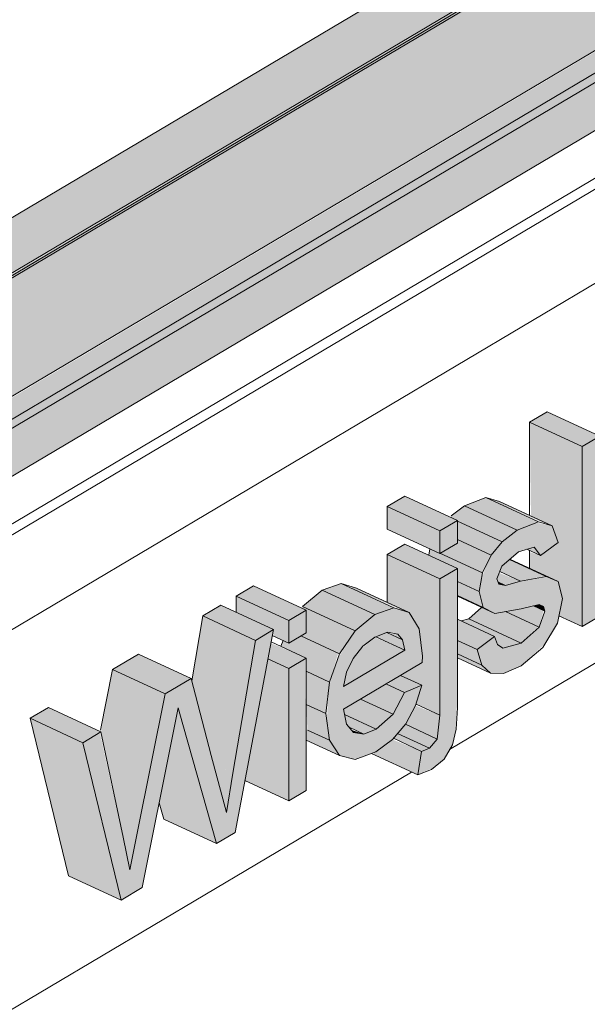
# Model space of a CAD drawing. Header units: centimetres. Extents: x 376 to 4434, y -323 to 48730.
# Tile 25 of 45: x 3664 to 3705, y 47884 to 47954. Entities that reach past the tile are written whole.
import ezdxf

# ---------------------------------------------------------------- set-up
doc = ezdxf.new("R2010")
doc.units = ezdxf.units.CM
for name, color, linetype, lineweight in [('A-GENM', 7, 'Continuous', 5), ('A-ROOF', 7, 'Continuous', 5), ('A-ROOF-OTLN', 7, 'Continuous', 5), ('A-ROOF-PATT', 7, 'Continuous', 50), ('A-WALL-PATT', 7, 'Continuous', 35)]:
    doc.layers.add(name, color=color, linetype=linetype, lineweight=lineweight)

msp = doc.modelspace()

# ---------------------------------------------------------------- hatches: boundary and pattern name
at = {"layer": 'A-GENM', "true_color": 0x383e42}
for points in [[(3704.465, 47924.034), (3705.712, 47924.774), (3701.966, 47926.511), (3700.753, 47925.755), (3704.387, 47924.07)], [(3704.465, 47911.204), (3704.465, 47924.034), (3700.719, 47925.77), (3700.818, 47919.084), (3702.321, 47918.387), (3702.75, 47917.203), (3701.4, 47916.309), (3700.719, 47916.511), (3700.753, 47915.351), (3702.753, 47914.423), (3703.061, 47913.212), (3702.805, 47911.973), (3703.906, 47911.463)], [(3704.465, 47911.204), (3705.712, 47911.944), (3705.712, 47915.728), (3706.509, 47917.193), (3708.934, 47913.854), (3710.391, 47914.719), (3707.453, 47918.93), (3710.235, 47924.048), (3708.51, 47923.025), (3705.712, 47917.879), (3705.692, 47924.762), (3704.465, 47924.034), (3704.465, 47913.854)], [(3694.329, 47918.021), (3695.576, 47918.761), (3691.83, 47920.498), (3690.583, 47919.758), (3694.286, 47918.041)], [(3699.838, 47918.081), (3701.356, 47918.667), (3697.61, 47920.404), (3696.092, 47919.818), (3697.971, 47918.947)], [(3702.321, 47918.387), (3698.575, 47920.124), (3697.61, 47920.404), (3701.903, 47918.509)], [(3694.329, 47916.417), (3694.286, 47918.041), (3690.583, 47919.758), (3690.583, 47918.154), (3693.921, 47916.606)], [(3698.764, 47917.249), (3699.838, 47918.081), (3696.092, 47919.818), (3695.046, 47919.007), (3697.971, 47917.617)], [(3697.971, 47916.304), (3698.764, 47917.249), (3695.576, 47918.727), (3695.576, 47917.414), (3697.727, 47916.417)], [(3698.853, 47907.863), (3700.128, 47908.435), (3701.814, 47909.993), (3702.7, 47911.463), (3703.061, 47913.212), (3702.753, 47914.423), (3701.814, 47914.758), (3698.532, 47914.224), (3698.383, 47914.603), (3698.764, 47915.543), (3699.935, 47916.535), (3701.033, 47916.869), (3701.502, 47916.262), (3702.75, 47917.203), (3702.321, 47918.387), (3701.196, 47918.605), (3699.838, 47918.081), (3698.541, 47916.983), (3697.807, 47915.961), (3697.29, 47914.613), (3697.136, 47913.7), (3697.415, 47912.572), (3698.234, 47912.142), (3701.71, 47912.65), (3701.814, 47912.303), (3701.4, 47911.168), (3700.128, 47910.034), (3698.713, 47909.73), (3698.392, 47910.034), (3698.227, 47910.51), (3696.98, 47909.57), (3697.322, 47908.465), (3697.935, 47907.887), (3698.805, 47907.865)], [(3694.329, 47914.613), (3695.576, 47915.353), (3691.83, 47917.09), (3690.583, 47916.35), (3693.921, 47914.802)], [(3697.36, 47915.028), (3697.971, 47916.304), (3695.576, 47917.414), (3695.462, 47917.09), (3694.364, 47916.417), (3696.659, 47915.353)], [(3701.502, 47916.262), (3701.033, 47916.869), (3700.526, 47916.715), (3701.4, 47916.309)], [(3694.329, 47904.893), (3694.329, 47914.613), (3690.583, 47916.35), (3690.583, 47912.925), (3692.134, 47912.205), (3692.873, 47910.814), (3693.042, 47908.637), (3691.524, 47907.737), (3693.042, 47907.034), (3692.63, 47905.681), (3694.147, 47904.977)], [(3697.136, 47913.7), (3697.36, 47915.028), (3693.611, 47916.75), (3693.614, 47916.263), (3695.576, 47915.353), (3695.576, 47914.423), (3696.481, 47914.003)], [(3700.072, 47914.442), (3701.814, 47914.815), (3699.287, 47915.986), (3698.741, 47915.523), (3698.588, 47915.13), (3699.935, 47914.506)], [(3698.997, 47914.146), (3700.072, 47914.442), (3698.549, 47915.028), (3698.383, 47914.603), (3698.532, 47914.362), (3698.829, 47914.224)], [(3683.568, 47911.638), (3684.816, 47912.378), (3681.07, 47914.115), (3679.822, 47913.375), (3683.441, 47911.697)], [(3689.697, 47912.066), (3691.052, 47912.543), (3687.306, 47914.28), (3685.951, 47913.802), (3688.298, 47912.714)], [(3692.134, 47912.205), (3688.192, 47914.003), (3687.901, 47914.003), (3691.833, 47912.299)], [(3697.415, 47912.572), (3697.136, 47913.7), (3695.576, 47914.423), (3695.576, 47913.424), (3697.326, 47912.613)], [(3698.997, 47914.146), (3698.468, 47914.387), (3698.532, 47914.224), (3698.764, 47914.185)], [(3683.568, 47910.034), (3683.568, 47911.638), (3679.822, 47913.375), (3679.822, 47912.221), (3682.477, 47910.99), (3682.477, 47910.54), (3683.159, 47910.224)], [(3688.298, 47910.909), (3689.697, 47912.066), (3685.951, 47913.802), (3684.552, 47912.645), (3687.846, 47911.118)], [(3698.234, 47912.142), (3695.576, 47913.424), (3695.576, 47913.374), (3698.227, 47912.145)], [(3681.19, 47910.227), (3682.477, 47910.99), (3678.731, 47912.727), (3677.444, 47911.964), (3680.258, 47910.659)], [(3687.187, 47909.267), (3688.298, 47910.909), (3684.552, 47912.645), (3684.477, 47912.535), (3684.816, 47912.378), (3684.702, 47910.707), (3684.43, 47910.545), (3687.09, 47909.312)], [(3701.4, 47911.168), (3701.71, 47912.351), (3700.997, 47912.681), (3699.006, 47912.277), (3701.322, 47911.204)], [(3701.814, 47912.303), (3701.71, 47912.65), (3701.397, 47912.776), (3700.997, 47912.681), (3701.45, 47912.472)], [(3679.597, 47900.774), (3681.19, 47910.227), (3677.444, 47911.964), (3676.664, 47907.335), (3678.218, 47901.414), (3679.124, 47900.994)], [(3700.128, 47910.034), (3701.322, 47911.204), (3698.997, 47912.276), (3698.227, 47912.145), (3697.281, 47912.572), (3696.382, 47911.771), (3698.805, 47910.647)], [(3696.98, 47909.57), (3698.227, 47910.51), (3695.576, 47911.739), (3695.576, 47910.221), (3696.382, 47909.847)], [(3698.805, 47909.663), (3700.128, 47910.034), (3696.382, 47911.771), (3695.838, 47911.618), (3698.227, 47910.51), (3698.424, 47909.941), (3698.713, 47909.73)], [(3671.631, 47891.727), (3673.137, 47892.62), (3675.693, 47905.416), (3678.42, 47895.754), (3679.753, 47896.544), (3682.477, 47910.99), (3681.19, 47910.227), (3679.124, 47897.966), (3676.617, 47907.514), (3674.763, 47906.414), (3672.263, 47893.896), (3670.12, 47903.66), (3668.91, 47902.942), (3671.157, 47893.681)], [(3686.461, 47907.262), (3687.09, 47909.312), (3684.43, 47910.545), (3683.568, 47910.034), (3683.159, 47910.224), (3683.008, 47909.808), (3684.816, 47908.923), (3684.816, 47908.025)], [(3691.833, 47909.524), (3691.665, 47910.271), (3690.546, 47910.79), (3689.817, 47910.459), (3691.665, 47909.602)], [(3691.665, 47910.271), (3691.334, 47910.681), (3690.781, 47910.681), (3691.052, 47910.556)], [(3683.568, 47908.23), (3684.816, 47908.97), (3682.297, 47910.034), (3682.086, 47908.917), (3682.715, 47908.625)], [(3687.467, 47906.934), (3691.833, 47909.524), (3689.692, 47910.459), (3688.62, 47909.524), (3688.143, 47908.923), (3687.672, 47907.96), (3687.533, 47907.262)], [(3697.322, 47908.465), (3696.98, 47909.57), (3695.576, 47910.221), (3695.576, 47909.275), (3696.335, 47908.923)], [(3674.763, 47906.414), (3676.617, 47907.514), (3672.871, 47909.251), (3671.016, 47908.151), (3673.427, 47907.033)], [(3697.935, 47907.887), (3697.322, 47908.465), (3695.576, 47909.275), (3695.576, 47908.981), (3697.322, 47908.172)], [(3683.568, 47898.808), (3683.568, 47908.23), (3682.086, 47908.917), (3680.452, 47900.253), (3682.477, 47899.314)], [(3672.784, 47896.507), (3674.763, 47906.414), (3671.016, 47908.151), (3670.196, 47903.705), (3671.631, 47897.042), (3671.775, 47896.975)], [(3686.219, 47905.013), (3686.461, 47907.262), (3684.816, 47908.025), (3684.816, 47905.664)], [(3691.819, 47906.508), (3693.042, 47907.034), (3691.524, 47907.737), (3690.583, 47907.082), (3691.557, 47906.63)], [(3691.015, 47904.963), (3691.819, 47906.508), (3690.491, 47907.124), (3688.676, 47906.048), (3690.583, 47905.164)], [(3686.459, 47903.118), (3686.219, 47905.013), (3684.816, 47905.664), (3684.897, 47903.842)], [(3689.792, 47903.903), (3691.015, 47904.963), (3688.676, 47906.048), (3687.467, 47905.33), (3687.545, 47904.944), (3688.909, 47904.312)], [(3694.147, 47903.196), (3694.329, 47904.893), (3692.601, 47905.587), (3691.898, 47904.238), (3694.127, 47903.205)], [(3668.91, 47902.942), (3670.134, 47903.734), (3666.45, 47905.442), (3665.164, 47904.679), (3667.264, 47903.705)], [(3676.027, 47904.232), (3675.693, 47905.416), (3675.506, 47904.474), (3675.851, 47904.314)], [(3688.909, 47903.56), (3689.792, 47903.903), (3687.545, 47904.944), (3687.683, 47904.258), (3687.868, 47904.042), (3688.664, 47903.673)], [(3671.631, 47891.727), (3668.91, 47902.942), (3665.164, 47904.679), (3667.885, 47893.463)], [(3678.42, 47895.754), (3676.027, 47904.232), (3675.506, 47904.474), (3674.344, 47898.658), (3674.674, 47897.49), (3676.794, 47896.507)], [(3693.593, 47902.549), (3694.147, 47903.196), (3691.87, 47904.251), (3691.318, 47903.604), (3693.02, 47902.814)], [(3687.177, 47902.018), (3686.459, 47903.118), (3684.816, 47903.842), (3684.816, 47903.113), (3687.09, 47902.059)], [(3688.909, 47903.56), (3688.039, 47903.842), (3688.185, 47903.673)], [(3693.02, 47902.325), (3693.593, 47902.549), (3691.318, 47903.604), (3691.019, 47903.253), (3692.537, 47902.549)], [(3692.757, 47900.644), (3693.02, 47902.325), (3690.948, 47903.169), (3689.557, 47902.127), (3691.898, 47901.042)], [(3679.124, 47897.966), (3679.597, 47900.774), (3678.218, 47901.414), (3678.915, 47898.762)], [(3672.263, 47893.896), (3672.784, 47896.507), (3671.597, 47897.058), (3671.919, 47895.529)]]:
    msp.add_hatch(color=250, dxfattribs=at).paths.add_polyline_path(points)
h = msp.add_hatch(color=250, dxfattribs=at)
h.paths.add_polyline_path([(3692.757, 47900.644), (3693.921, 47901.187), (3694.626, 47901.78), (3695.223, 47902.799), (3695.488, 47903.902), (3695.576, 47906.63), (3695.576, 47915.353), (3694.329, 47914.613), (3694.329, 47904.893), (3694.147, 47903.196), (3693.593, 47902.549), (3693.02, 47902.325)])
h.paths.add_polyline_path([(3688.303, 47901.734), (3689.792, 47902.303), (3691.019, 47903.253), (3691.899, 47904.286), (3692.63, 47905.681), (3693.042, 47907.034), (3691.819, 47906.508), (3690.778, 47904.758), (3689.636, 47903.842), (3688.909, 47903.56), (3688.185, 47903.673), (3687.683, 47904.258), (3687.467, 47905.33), (3693.074, 47908.656), (3693.014, 47909.646), (3692.844, 47911.055), (3692.134, 47912.205), (3691.052, 47912.543), (3689.627, 47912.008), (3688.2, 47910.764), (3687.062, 47908.923), (3686.426, 47906.934), (3686.277, 47904.557), (3686.459, 47903.118), (3687.177, 47902.018), (3688.185, 47901.764)])
h.paths.add_polyline_path([(3687.467, 47906.934), (3687.672, 47907.96), (3688.298, 47909.124), (3688.851, 47909.81), (3689.76, 47910.485), (3690.607, 47910.814), (3691.334, 47910.681), (3691.665, 47910.271), (3691.833, 47909.524), (3687.672, 47907.056)])
h.paths.add_polyline_path([(3694.329, 47916.417), (3695.576, 47917.157), (3695.544, 47918.742), (3694.329, 47917.993), (3694.329, 47916.433)])
h = msp.add_hatch(color=250, dxfattribs=at)
h.paths.add_polyline_path([(3683.568, 47898.808), (3684.816, 47899.548), (3684.737, 47908.923), (3683.568, 47908.23), (3683.568, 47902.018)])
h.paths.add_polyline_path([(3683.568, 47910.034), (3684.816, 47910.774), (3684.816, 47912.378), (3683.568, 47911.638), (3683.568, 47910.707)])
at = {"layer": 'A-ROOF-OTLN', "true_color": 0x383e42}
h = msp.add_hatch(color=250, dxfattribs=at)
h.paths.add_polyline_path([(3629.692, 47915.773), (4357.831, 48347.76), (4357.766, 48347.831), (3629.539, 47915.844)])
h.paths.add_polyline_path([(4359.048, 48348.429), (4363.406, 48351.064), (4363.227, 48351.07), (4358.913, 48348.511)])
h.paths.add_polyline_path([(4365.448, 48352.226), (4380.804, 48361.335), (4380.651, 48361.406), (4365.277, 48352.286), (4365.437, 48352.23)])
h = msp.add_hatch(color=250, dxfattribs=at)
h.paths.add_polyline_path([(3634.297, 47908.497), (3635.185, 47908.621), (3635.959, 47909.134), (3636.414, 47909.825), (3636.647, 47910.674), (3636.746, 47911.225), (3636.871, 47911.277), (3636.968, 47911.423), (3637.098, 47911.633), (3637.098, 47911.727), (3649.44, 47919.157), (3648.911, 47920.025), (3648.674, 47921.676), (3648.782, 47924.165), (3649.368, 47924.924), (3650.068, 47925.421), (3651.017, 47925.831), (3652.478, 47926.143), (3653.373, 47926.232), (3655.384, 47926.054), (3656.529, 47925.738), (3657.106, 47925.501), (3657.887, 47925.006), (3658.544, 47924.448), (4360.422, 48340.914), (4360.343, 48340.948), (4359.261, 48341.708), (4358.404, 48343.041), (4357.951, 48344.672), (4357.807, 48345.86), (4357.832, 48347.708), (3629.692, 47915.773), (3629.539, 47914.48), (3629.571, 47913.822), (3629.853, 47912.696), (3630.35, 47911.583), (3631.035, 47910.551), (3631.88, 47909.66), (3632.962, 47908.923), (3633.43, 47908.687), (3633.942, 47908.575)])
h.paths.add_polyline_path([(3652.965, 47921.139), (3655.63, 47922.829), (3652.14, 47924.21), (3651.528, 47924.271), (3651.014, 47924.445), (3649.998, 47924.165), (3649.368, 47923.469), (3649.144, 47922.782), (3649.759, 47922.167), (3650.707, 47921.651), (3652.045, 47921.268), (3652.933, 47921.14)])
h.paths.add_polyline_path([(4367.563, 48345.042), (4383.655, 48354.696), (4382.468, 48355.751), (4382.037, 48356.236), (4381.405, 48357.236), (4380.804, 48358.884), (4380.68, 48359.396), (4380.68, 48360.676), (4380.68, 48361.262), (4365.448, 48352.226), (4366.215, 48351.872), (4366.998, 48351.28), (4367.364, 48350.806), (4367.563, 48350.262), (4367.563, 48345.15)])
h.paths.add_polyline_path([(4362.867, 48347.595), (4363.91, 48347.72), (4363.528, 48348.514), (4363.275, 48349.096), (4363.204, 48350.105), (4363.406, 48351.014), (4359.048, 48348.429), (4359.812, 48348.073), (4361.039, 48347.745), (4362.15, 48347.621), (4362.829, 48347.596)])
msp.add_hatch(color=250, dxfattribs=at).paths.add_polyline_path([(3637.601, 47910.41), (4388.848, 48356.176), (4388.796, 48356.649), (4388.48, 48357.071), (4388.085, 48357.195), (4387.401, 48356.81), (3637.098, 47911.633), (3637.493, 47911.391), (3637.736, 47910.919), (3637.684, 47910.494), (3637.637, 47910.447)])
h = msp.add_hatch(color=250, dxfattribs=at)
h.paths.add_polyline_path([(3635.883, 47908.76), (3653.353, 47919.123), (3654.322, 47919.99), (3654.547, 47920.462), (3637.736, 47910.613), (3637.684, 47910.686), (3637.33, 47910.543), (3637.33, 47910.631), (3637.736, 47910.919), (3637.459, 47911.423), (3637.33, 47911.453), (3636.858, 47911.173), (3636.593, 47909.81), (3636.21, 47909.134), (3636.025, 47908.923)])
h.paths.add_polyline_path([(3656.355, 47921.535), (3657.41, 47922.065), (3657.143, 47922.003), (3656.426, 47921.577)])
h.paths.add_polyline_path([(3658.655, 47922.268), (4387.131, 48354.479), (4387.526, 48354.93), (4387.706, 48355.375), (3658.603, 47922.868), (3658.655, 47922.384)])
at = {"layer": 'A-ROOF-PATT', "lineweight": 5}
h = msp.add_hatch(dxfattribs=at)
h.set_pattern_fill('FP_22', color=256, style=0, pattern_type=2)
h.set_pattern_definition([(90, (-7583.53, 41453.13), (-111.262, 27.33), [])])
h.paths.add_polyline_path([(3628.932, 47919.625), (4373.352, 48361.335), (4062.648, 48709.25), (3318.16, 48267.617), (3625.62, 47923.333)])
h.paths.add_polyline_path([(3661.689, 47971.185), (3661.643, 47971.297), (3661.531, 47971.264), (3661.046, 47971.313), (3661.582, 47971.701), (3659.007, 47975.073), (3659.045, 47975.359), (3663.669, 47982.112), (3663.828, 47982.349), (3674.285, 47988.552), (3669.145, 47994.308), (3671.036, 47995.314), (3680.143, 47999.998), (3680.699, 47999.836), (3680.861, 47999.932), (3684.231, 47996.053), (3684.094, 47995.972), (3684.231, 47995.327), (3684.329, 47995.294), (3683.47, 47994.001), (3753.766, 48035.7), (3748.625, 48041.457), (3750.516, 48042.462), (3759.623, 48047.146), (3760.18, 48046.984), (3760.342, 48047.08), (3763.711, 48043.201), (3763.574, 48043.12), (3763.711, 48042.475), (3763.827, 48042.467), (3762.951, 48041.149), (3806.753, 48067.133), (3801.612, 48072.889), (3803.503, 48073.894), (3812.61, 48078.578), (3813.167, 48078.416), (3813.329, 48078.512), (3816.698, 48074.633), (3816.561, 48074.552), (3816.698, 48073.907), (3816.813, 48073.899), (3815.938, 48072.581), (3886.233, 48114.281), (3881.093, 48120.037), (3882.984, 48121.042), (3892.091, 48125.726), (3892.647, 48125.564), (3892.809, 48125.66), (3896.179, 48121.781), (3896.042, 48121.7), (3896.179, 48121.055), (3896.294, 48121.047), (3895.418, 48119.729), (3939.22, 48145.713), (3934.08, 48151.469), (3935.971, 48152.474), (3945.078, 48157.159), (3945.634, 48156.996), (3945.796, 48157.092), (3949.166, 48153.213), (3949.029, 48153.132), (3949.166, 48152.487), (3949.281, 48152.479), (3948.405, 48151.161), (4018.7, 48192.861), (4013.56, 48198.617), (4015.451, 48199.622), (4024.558, 48204.307), (4025.115, 48204.144), (4025.277, 48204.24), (4028.646, 48200.361), (4028.509, 48200.28), (4028.664, 48199.645), (4028.845, 48199.753), (4027.886, 48198.309), (4071.687, 48224.293), (4066.547, 48230.049), (4068.438, 48231.054), (4077.545, 48235.739), (4078.102, 48235.576), (4078.264, 48235.673), (4081.633, 48231.794), (4081.496, 48231.712), (4081.633, 48231.067), (4081.748, 48231.06), (4080.873, 48229.742), (4151.168, 48271.441), (4146.027, 48277.197), (4147.918, 48278.202), (4157.026, 48282.887), (4157.582, 48282.724), (4157.744, 48282.821), (4161.113, 48278.942), (4160.976, 48278.86), (4161.113, 48278.215), (4161.229, 48278.208), (4160.353, 48276.89), (4193.654, 48296.524), (4193.654, 48296.644), (4204.187, 48302.892), (4199.046, 48308.648), (4200.938, 48309.654), (4210.045, 48314.338), (4210.601, 48314.176), (4210.763, 48314.272), (4214.133, 48310.393), (4214, 48310.293), (4214.133, 48309.666), (4214.248, 48309.659), (4213.372, 48308.341), (4283.667, 48350.04), (4278.527, 48355.796), (4280.418, 48356.802), (4289.525, 48361.486), (4290.082, 48361.324), (4290.244, 48361.42), (4293.613, 48357.541), (4293.476, 48357.46), (4293.613, 48356.815), (4293.728, 48356.807), (4292.853, 48355.489), (4326.153, 48375.123), (4326.197, 48375.087), (4328.631, 48372.63), (4329.32, 48372.968), (4329.394, 48372.113), (4329.027, 48371.874), (4321.705, 48367.531), (4324.14, 48364.394), (4324.059, 48364.105), (3661.736, 47971.213)])
h.paths.add_polyline_path([(3677.029, 47990.18), (3678.107, 47990.819), (3677.945, 47991.476), (3677.406, 47992.225), (3676.953, 47992.536), (3676.396, 47992.601), (3675.999, 47992.302), (3676.038, 47992.121), (3676.095, 47992.155), (3676.115, 47991.485), (3676.463, 47990.731), (3676.971, 47990.213)])
h.paths.add_polyline_path([(3679.191, 47992.688), (3679.685, 47992.809), (3679.958, 47993.265), (3679.938, 47993.935), (3679.631, 47994.639), (3679.117, 47995.188), (3678.536, 47995.435), (3678.024, 47995.294), (3677.769, 47994.857), (3677.967, 47994.975), (3677.987, 47994.305), (3678.335, 47993.55), (3678.902, 47992.999), (3679.016, 47992.834), (3678.981, 47992.745), (3679.139, 47992.702)])
h.paths.add_polyline_path([(3681.065, 47995.503), (3681.559, 47995.624), (3681.832, 47996.081), (3681.813, 47996.751), (3681.505, 47997.455), (3680.991, 47998.004), (3680.41, 47998.25), (3679.916, 47998.129), (3679.643, 47997.673), (3679.831, 47997.673), (3679.861, 47997.12), (3680.258, 47996.303), (3680.776, 47995.814), (3680.975, 47995.7), (3680.776, 47995.583), (3681.014, 47995.517)])
h.paths.add_polyline_path([(3756.509, 48037.328), (3757.587, 48037.968), (3757.425, 48038.624), (3756.887, 48039.373), (3756.433, 48039.684), (3755.877, 48039.749), (3755.48, 48039.45), (3755.518, 48039.269), (3755.576, 48039.303), (3755.595, 48038.633), (3755.943, 48037.879), (3756.417, 48037.381)])
h.paths.add_polyline_path([(3758.672, 48039.836), (3759.165, 48039.957), (3759.439, 48040.414), (3759.419, 48041.083), (3759.111, 48041.787), (3758.523, 48042.379), (3758.016, 48042.583), (3757.523, 48042.462), (3757.249, 48042.005), (3757.448, 48042.123), (3757.468, 48041.453), (3757.835, 48040.673), (3758.382, 48040.147), (3758.496, 48039.982), (3758.461, 48039.893), (3758.62, 48039.85)])
h.paths.add_polyline_path([(3760.546, 48042.651), (3761.039, 48042.772), (3761.313, 48043.229), (3761.293, 48043.899), (3760.985, 48044.603), (3760.472, 48045.152), (3759.89, 48045.399), (3759.397, 48045.277), (3759.123, 48044.821), (3759.312, 48044.821), (3759.342, 48044.269), (3759.735, 48043.457), (3760.257, 48042.963), (3760.455, 48042.849), (3760.257, 48042.731), (3760.494, 48042.666)])
h.paths.add_polyline_path([(3809.496, 48068.76), (3810.574, 48069.4), (3810.412, 48070.056), (3809.874, 48070.805), (3809.42, 48071.116), (3808.864, 48071.181), (3808.467, 48070.882), (3808.505, 48070.701), (3808.563, 48070.735), (3808.582, 48070.065), (3808.93, 48069.311), (3809.404, 48068.813)])
h.paths.add_polyline_path([(3811.659, 48071.268), (3812.152, 48071.389), (3812.426, 48071.846), (3812.406, 48072.516), (3812.098, 48073.219), (3811.51, 48073.811), (3811.003, 48074.015), (3810.51, 48073.894), (3810.236, 48073.437), (3810.435, 48073.555), (3810.455, 48072.885), (3810.803, 48072.13), (3811.369, 48071.579), (3811.483, 48071.415), (3811.448, 48071.325), (3811.607, 48071.282)])
h.paths.add_polyline_path([(3813.533, 48074.083), (3814.026, 48074.205), (3814.3, 48074.661), (3814.28, 48075.331), (3813.972, 48076.035), (3813.459, 48076.584), (3812.877, 48076.831), (3812.384, 48076.71), (3812.11, 48076.253), (3812.298, 48076.253), (3812.329, 48075.701), (3812.677, 48074.946), (3813.244, 48074.395), (3813.442, 48074.281), (3813.244, 48074.163), (3813.481, 48074.098)])
h.paths.add_polyline_path([(3888.977, 48115.908), (3890.055, 48116.548), (3889.879, 48117.229), (3889.354, 48117.953), (3888.901, 48118.264), (3888.344, 48118.329), (3887.947, 48118.03), (3887.986, 48117.85), (3888.043, 48117.884), (3888.063, 48117.214), (3888.411, 48116.459), (3888.884, 48115.961)])
h.paths.add_polyline_path([(3891.139, 48118.416), (3891.633, 48118.537), (3891.906, 48118.994), (3891.886, 48119.664), (3891.578, 48120.367), (3890.991, 48120.959), (3890.484, 48121.163), (3889.99, 48121.042), (3889.717, 48120.585), (3889.915, 48120.703), (3889.935, 48120.033), (3890.283, 48119.278), (3890.85, 48118.727), (3890.964, 48118.563), (3890.929, 48118.474), (3891.087, 48118.43)])
h.paths.add_polyline_path([(3893.013, 48121.232), (3893.507, 48121.353), (3893.78, 48121.809), (3893.76, 48122.479), (3893.453, 48123.183), (3892.939, 48123.732), (3892.358, 48123.979), (3891.864, 48123.858), (3891.591, 48123.401), (3891.779, 48123.401), (3891.809, 48122.849), (3892.157, 48122.094), (3892.724, 48121.543), (3892.923, 48121.429), (3892.724, 48121.311), (3892.961, 48121.246)])
h.paths.add_polyline_path([(3941.964, 48147.34), (3943.042, 48147.98), (3942.88, 48148.636), (3942.341, 48149.385), (3941.888, 48149.696), (3941.331, 48149.761), (3940.934, 48149.462), (3940.973, 48149.282), (3941.03, 48149.316), (3941.05, 48148.646), (3941.398, 48147.891), (3941.871, 48147.393)])
h.paths.add_polyline_path([(3944.126, 48149.848), (3944.62, 48149.969), (3944.893, 48150.426), (3944.873, 48151.096), (3944.565, 48151.799), (3943.978, 48152.391), (3943.471, 48152.595), (3942.977, 48152.474), (3942.704, 48152.017), (3942.902, 48152.135), (3942.922, 48151.465), (3943.27, 48150.711), (3943.837, 48150.159), (3943.95, 48149.995), (3943.916, 48149.906), (3944.074, 48149.862)])
h.paths.add_polyline_path([(3946, 48152.664), (3946.501, 48152.793), (3946.767, 48153.241), (3946.747, 48153.911), (3946.44, 48154.615), (3945.926, 48155.164), (3945.345, 48155.411), (3944.851, 48155.29), (3944.578, 48154.833), (3944.766, 48154.833), (3944.796, 48154.281), (3945.189, 48153.469), (3945.711, 48152.975), (3945.795, 48152.793), (3945.711, 48152.743), (3945.948, 48152.678)])
h.paths.add_polyline_path([(4021.444, 48194.488), (4022.522, 48195.128), (4022.36, 48195.784), (4021.822, 48196.533), (4021.368, 48196.844), (4020.812, 48196.91), (4020.415, 48196.61), (4020.453, 48196.43), (4020.51, 48196.464), (4020.53, 48195.794), (4020.878, 48195.039), (4021.352, 48194.541)])
h.paths.add_polyline_path([(4023.607, 48196.996), (4024.1, 48197.117), (4024.374, 48197.574), (4024.354, 48198.244), (4024.046, 48198.948), (4023.458, 48199.539), (4022.951, 48199.743), (4022.458, 48199.622), (4022.184, 48199.165), (4022.383, 48199.283), (4022.403, 48198.613), (4022.751, 48197.859), (4023.317, 48197.307), (4023.431, 48197.143), (4023.396, 48197.054), (4023.555, 48197.01)])
h.paths.add_polyline_path([(4025.481, 48199.812), (4025.974, 48199.933), (4026.248, 48200.39), (4026.228, 48201.06), (4025.92, 48201.763), (4025.407, 48202.312), (4024.825, 48202.559), (4024.332, 48202.438), (4024.058, 48201.981), (4024.246, 48201.981), (4024.277, 48201.429), (4024.669, 48200.617), (4025.191, 48200.123), (4025.39, 48200.009), (4025.191, 48199.891), (4025.429, 48199.826)])
h.paths.add_polyline_path([(4074.431, 48225.92), (4075.509, 48226.56), (4075.347, 48227.216), (4074.809, 48227.965), (4074.355, 48228.276), (4073.799, 48228.342), (4073.402, 48228.042), (4073.44, 48227.862), (4073.497, 48227.896), (4073.517, 48227.226), (4073.865, 48226.471), (4074.339, 48225.973)])
h.paths.add_polyline_path([(4076.594, 48228.428), (4077.087, 48228.549), (4077.361, 48229.006), (4077.341, 48229.676), (4077.033, 48230.38), (4076.445, 48230.971), (4075.938, 48231.175), (4075.444, 48231.054), (4075.171, 48230.598), (4075.37, 48230.715), (4075.39, 48230.045), (4075.738, 48229.291), (4076.304, 48228.739), (4076.418, 48228.575), (4076.383, 48228.486), (4076.542, 48228.442)])
h.paths.add_polyline_path([(4078.468, 48231.244), (4078.961, 48231.365), (4079.235, 48231.822), (4079.215, 48232.492), (4078.907, 48233.195), (4078.394, 48233.744), (4077.812, 48233.991), (4077.319, 48233.87), (4077.045, 48233.413), (4077.233, 48233.413), (4077.264, 48232.861), (4077.612, 48232.106), (4078.178, 48231.555), (4078.377, 48231.441), (4078.178, 48231.323), (4078.416, 48231.258)])
h.paths.add_polyline_path([(4153.911, 48273.069), (4154.99, 48273.708), (4154.827, 48274.364), (4154.289, 48275.113), (4153.836, 48275.425), (4153.279, 48275.49), (4152.882, 48275.191), (4152.921, 48275.01), (4152.978, 48275.044), (4152.998, 48274.374), (4153.346, 48273.619), (4153.819, 48273.122)])
h.paths.add_polyline_path([(4156.074, 48275.576), (4156.568, 48275.697), (4156.841, 48276.154), (4156.821, 48276.824), (4156.513, 48277.528), (4155.926, 48278.119), (4155.419, 48278.324), (4154.925, 48278.202), (4154.651, 48277.746), (4154.85, 48277.864), (4154.87, 48277.194), (4155.218, 48276.439), (4155.785, 48275.888), (4155.898, 48275.723), (4155.864, 48275.634), (4156.022, 48275.591)])
h.paths.add_polyline_path([(4157.948, 48278.392), (4158.462, 48278.535), (4158.715, 48278.97), (4158.695, 48279.64), (4158.387, 48280.343), (4157.874, 48280.892), (4157.293, 48281.139), (4156.799, 48281.018), (4156.526, 48280.561), (4156.714, 48280.561), (4156.744, 48280.009), (4157.114, 48279.226), (4157.659, 48278.703), (4157.858, 48278.589), (4157.659, 48278.471), (4157.896, 48278.406)])
h.paths.add_polyline_path([(4206.931, 48304.52), (4208.002, 48305.212), (4207.847, 48305.815), (4207.308, 48306.564), (4206.855, 48306.876), (4206.282, 48306.933), (4205.901, 48306.642), (4205.94, 48306.461), (4205.997, 48306.495), (4206.017, 48305.825), (4206.365, 48305.07), (4206.838, 48304.573)])
h.paths.add_polyline_path([(4209.093, 48307.027), (4209.587, 48307.149), (4209.86, 48307.605), (4209.84, 48308.275), (4209.532, 48308.979), (4208.945, 48309.57), (4208.438, 48309.775), (4207.944, 48309.654), (4207.671, 48309.197), (4207.869, 48309.315), (4207.889, 48308.645), (4208.237, 48307.89), (4208.804, 48307.339), (4208.917, 48307.174), (4208.883, 48307.085), (4209.041, 48307.042)])
h.paths.add_polyline_path([(4210.967, 48309.843), (4211.461, 48309.964), (4211.734, 48310.421), (4211.714, 48311.091), (4211.407, 48311.795), (4210.893, 48312.343), (4210.312, 48312.59), (4209.818, 48312.469), (4209.545, 48312.012), (4209.733, 48312.012), (4209.763, 48311.46), (4210.156, 48310.649), (4210.678, 48310.154), (4210.877, 48310.04), (4210.678, 48309.922), (4210.915, 48309.857)])
h.paths.add_polyline_path([(4286.411, 48351.668), (4287.489, 48352.307), (4287.327, 48352.964), (4286.789, 48353.713), (4286.335, 48354.024), (4285.779, 48354.089), (4285.382, 48353.79), (4285.42, 48353.609), (4285.477, 48353.643), (4285.497, 48352.973), (4285.845, 48352.219), (4286.319, 48351.721)])
h.paths.add_polyline_path([(4288.574, 48354.176), (4289.067, 48354.297), (4289.341, 48354.753), (4289.321, 48355.423), (4289.013, 48356.127), (4288.499, 48356.676), (4287.918, 48356.923), (4287.425, 48356.802), (4287.151, 48356.345), (4287.35, 48356.463), (4287.37, 48355.793), (4287.718, 48355.038), (4288.284, 48354.487), (4288.398, 48354.322), (4288.363, 48354.233), (4288.522, 48354.19)])
h.paths.add_polyline_path([(4290.448, 48356.991), (4290.941, 48357.112), (4291.215, 48357.569), (4291.195, 48358.239), (4290.887, 48358.943), (4290.374, 48359.491), (4289.792, 48359.738), (4289.299, 48359.617), (4289.025, 48359.161), (4289.213, 48359.161), (4289.244, 48358.608), (4289.636, 48357.797), (4290.158, 48357.302), (4290.357, 48357.188), (4290.158, 48357.071), (4290.396, 48357.005)])
at = {"layer": 'A-ROOF-PATT', "true_color": 0xc7ae96}
h = msp.add_hatch(color=253, dxfattribs=at)
h.paths.add_polyline_path([(3629.366, 47915.924), (4357.743, 48347.999), (4357.582, 48348.659), (4357.673, 48350.629), (4358.276, 48351.416), (4358.976, 48351.912), (4359.925, 48352.322), (4361.241, 48352.62), (4362.281, 48352.724), (4364.292, 48352.546), (4365.253, 48352.454), (4380.478, 48361.486), (4373.421, 48361.258), (3628.932, 47919.625), (3628.995, 47919.084)])
h.paths.add_polyline_path([(4358.76, 48348.603), (4362.938, 48351.081), (4362.278, 48351.105), (4360.343, 48350.799), (4359.922, 48350.691), (4358.976, 48350.26), (4358.276, 48349.715), (4358.052, 48349.274), (4358.667, 48348.659)])
h = msp.add_hatch(color=253, dxfattribs=at)
h.paths.add_polyline_path([(3629.366, 47901.449), (3648.674, 47912.902), (3648.674, 47916.347), (3635.093, 47908.393), (3634.297, 47908.331), (3633.104, 47908.687), (3632.201, 47909.235), (3631.525, 47909.81), (3630.599, 47910.959), (3630.005, 47912.028), (3629.569, 47913.276), (3629.431, 47913.834), (3629.373, 47914.893), (3629.539, 47915.844), (4357.743, 48347.817), (4357.743, 48347.999), (3629.366, 47915.844), (3629.366, 47908.497)])
h.paths.add_polyline_path([(3658.655, 47918.823), (4357.743, 48333.525), (4357.743, 48336.97), (3658.655, 47922.268), (3658.655, 47919.084)])
h.paths.add_polyline_path([(4367.563, 48339.35), (4380.478, 48347.011), (4380.478, 48350.457), (4367.563, 48342.795), (4367.563, 48340.776)])
h.paths.add_polyline_path([(4358.913, 48348.511), (4362.938, 48350.938), (4362.938, 48351.081), (4358.76, 48348.603)])
h.paths.add_polyline_path([(4365.277, 48352.286), (4380.478, 48361.406), (4380.478, 48361.486), (4365.084, 48352.354)])
at = {"layer": 'A-ROOF-PATT', "lineweight": 5}
h = msp.add_hatch(dxfattribs=at)
h.set_pattern_fill('FP_24', color=256, style=0, pattern_type=2)
h.set_pattern_definition([(30.677, (-7475.657, 52070.035), (-0.0007, 27.033836), [])])
h.paths.add_polyline_path([(3628.932, 47897.012), (3648.674, 47908.723), (3648.674, 47912.902), (3629.366, 47901.449), (3628.932, 47901.65), (3628.932, 47901.449)])
h.paths.add_polyline_path([(3658.655, 47914.644), (4357.582, 48329.25), (4357.582, 48333.429), (3658.655, 47918.823)])
h.paths.add_polyline_path([(4367.563, 48335.171), (4373.421, 48338.645), (4373.421, 48342.825), (4367.563, 48339.35), (4367.563, 48335.696)])
at = {"layer": 'A-WALL-PATT', "lineweight": 5}
h = msp.add_hatch(dxfattribs=at)
h.set_pattern_fill('FP_19', color=256, style=0, pattern_type=2)
h.set_pattern_definition([(30.677, (-7494.12, 52078.595), (-0.0007, 27.033836), [])])
h.paths.add_polyline_path([(3610.489, 47677.589), (3626.723, 47687.219), (3626.814, 47876.822), (3627.417, 47877.8), (3628.492, 47878.626), (3648.674, 47892.234), (3648.674, 47908.723), (3628.932, 47897.012), (3610.489, 47917.66), (3610.489, 47685.375)])
h.paths.add_polyline_path([(3636.704, 47693.14), (3839.559, 47813.474), (3839.559, 48021.956), (3658.655, 47914.644), (3658.564, 47887.494), (3657.961, 47886.517), (3656.647, 47885.53), (3636.704, 47872.016), (3636.704, 47705.698)])
h.paths.add_polyline_path([(3671.631, 47891.727), (3667.885, 47893.463), (3665.164, 47904.679), (3666.45, 47905.442), (3670.156, 47903.842), (3671.016, 47908.151), (3672.871, 47909.251), (3676.617, 47907.514), (3676.694, 47907.514), (3677.444, 47911.964), (3678.731, 47912.727), (3679.822, 47912.221), (3679.822, 47913.375), (3681.07, 47914.115), (3684.477, 47912.535), (3684.816, 47912.864), (3685.951, 47913.802), (3687.306, 47914.28), (3688.69, 47913.802), (3690.583, 47912.925), (3690.696, 47916.417), (3691.83, 47917.09), (3693.555, 47916.417), (3693.579, 47916.765), (3690.583, 47918.154), (3690.583, 47919.758), (3691.83, 47920.498), (3695.145, 47919.084), (3696.092, 47919.818), (3697.61, 47920.404), (3699.235, 47919.818), (3700.719, 47919.13), (3700.753, 47925.791), (3701.966, 47926.511), (3705.191, 47925.015), (3706.489, 47925.785), (3707.736, 47925.207), (3707.85, 47926.593), (3708.984, 47927.265), (3710.922, 47926.367), (3711.072, 47926.783), (3707.736, 47928.329), (3707.736, 47929.933), (3708.984, 47930.673), (3712.391, 47929.094), (3712.73, 47929.422), (3713.864, 47930.361), (3715.219, 47930.838), (3716.604, 47930.361), (3720.048, 47928.764), (3720.787, 47927.372), (3720.956, 47925.196), (3719.438, 47924.296), (3720.956, 47923.592), (3720.376, 47921.889), (3719.733, 47920.75), (3718.862, 47919.728), (3717.681, 47918.843), (3716.099, 47918.322), (3714.961, 47918.637), (3712.73, 47919.671), (3712.73, 47916.106), (3711.482, 47915.366), (3709.131, 47916.457), (3710.391, 47914.719), (3708.934, 47913.854), (3705.712, 47915.348), (3705.712, 47911.944), (3704.465, 47911.204), (3702.805, 47911.973), (3702.522, 47911.168), (3701.4, 47909.513), (3700.111, 47908.42), (3698.805, 47907.865), (3697.935, 47907.887), (3695.576, 47908.923), (3695.488, 47903.902), (3695.223, 47902.799), (3694.626, 47901.78), (3693.593, 47900.973), (3692.757, 47900.644), (3689.464, 47902.17), (3688.185, 47901.764), (3687.09, 47902.059), (3684.816, 47903.113), (3684.816, 47899.548), (3683.568, 47898.808), (3680.452, 47900.253), (3679.753, 47896.544), (3678.42, 47895.754), (3674.674, 47897.49), (3674.344, 47898.658), (3673.137, 47892.62), (3671.775, 47891.812)])
h.paths.add_polyline_path([(3717.688, 47903.469), (3713.942, 47905.206), (3711.713, 47913.306), (3713.009, 47914.075), (3715.493, 47912.923), (3715.967, 47915.829), (3717.454, 47916.711), (3719.813, 47915.617), (3720.392, 47918.454), (3721.693, 47919.226), (3725.439, 47917.489), (3723.193, 47906.735), (3721.684, 47905.84), (3719.591, 47906.81), (3719.214, 47904.374), (3718.02, 47903.666)])
h.paths.add_polyline_path([(3683.008, 47909.808), (3683.159, 47910.224), (3682.399, 47910.576), (3682.315, 47910.13), (3682.715, 47909.944)])
h.paths.add_polyline_path([(3730.352, 47910.981), (3726.606, 47912.718), (3726.606, 47925.548), (3727.337, 47925.982), (3723.248, 47927.978), (3722.54, 47929.245), (3722.214, 47930.43), (3722.083, 47932.126), (3722.231, 47934.084), (3722.674, 47935.963), (3723.389, 47937.696), (3724.354, 47939.219), (3725.498, 47940.477), (3727.136, 47941.571), (3728.12, 47941.975), (3729.25, 47941.897), (3732.875, 47940.329), (3733.986, 47941.97), (3735.385, 47943.127), (3736.74, 47943.604), (3738.124, 47943.127), (3740.017, 47942.249), (3740.017, 47945.674), (3741.264, 47946.414), (3741.849, 47946.143), (3742.218, 47946.801), (3743.763, 47948.034), (3744.699, 47948.346), (3747.267, 47947.204), (3747.814, 47946.95), (3747.814, 47947.707), (3746.878, 47948.141), (3746.878, 47949.744), (3747.814, 47950.299), (3747.814, 47952.589), (3749.061, 47954.272), (3752.12, 47952.854), (3752.648, 47953.167), (3753.162, 47952.929), (3753.423, 47953.517), (3754.203, 47954.29), (3755.455, 47954.538), (3756.235, 47954.29), (3756.235, 47955.295), (3757.482, 47956.035), (3760.913, 47954.444), (3760.913, 47958.07), (3762.236, 47958.775), (3763.876, 47958.091), (3763.876, 47959.828), (3765.124, 47960.568), (3765.735, 47960.284), (3765.981, 47960.796), (3767.202, 47962.001), (3767.896, 47962.29), (3768.452, 47962.252), (3769.399, 47961.813), (3770.113, 47963.262), (3771.342, 47964.457), (3772.297, 47964.815), (3773.388, 47964.457), (3776.719, 47962.912), (3777.148, 47962.182), (3777.291, 47960.072), (3777.291, 47954.404), (3776.043, 47953.664), (3773.08, 47955.038), (3773.08, 47951.906), (3771.833, 47951.166), (3768.87, 47952.54), (3768.87, 47949.409), (3767.622, 47948.669), (3765.907, 47949.464), (3765.907, 47947.651), (3764.659, 47946.911), (3763.999, 47947.217), (3763.682, 47946.586), (3762.236, 47945.32), (3761.234, 47944.999), (3758.981, 47945.99), (3756.679, 47947.057), (3756.577, 47947.321), (3756.55, 47946.281), (3756.55, 47942.101), (3755.303, 47941.361), (3754.057, 47941.938), (3754.211, 47941.426), (3757.158, 47940.059), (3757.657, 47940.618), (3758.54, 47941.284), (3759.594, 47941.714), (3760.437, 47941.626), (3762.684, 47940.584), (3761.849, 47943.046), (3763.165, 47943.827), (3766.16, 47942.438), (3766.995, 47946.099), (3768.301, 47946.874), (3772.047, 47945.137), (3768.833, 47931.491), (3768.109, 47929.931), (3767.137, 47928.994), (3766.375, 47928.742), (3763.01, 47930.302), (3762.236, 47929.711), (3760.976, 47929.262), (3759.268, 47929.903), (3757.486, 47930.729), (3757.486, 47927.077), (3756.238, 47926.337), (3754.523, 47927.133), (3754.523, 47925.32), (3753.275, 47924.58), (3749.844, 47926.17), (3749.844, 47922.544), (3748.573, 47921.815), (3746.71, 47922.679), (3746.045, 47921.146), (3745.389, 47920.156), (3744.777, 47919.47), (3744.053, 47918.918), (3742.994, 47918.692), (3742.203, 47919.059), (3742.203, 47914.403), (3740.956, 47913.663), (3737.21, 47915.421), (3737.21, 47915.712), (3736.589, 47916), (3736.589, 47914.681), (3731.599, 47911.721)])
h.paths.add_polyline_path([(3695.838, 47911.618), (3696.382, 47911.771), (3697.29, 47912.58), (3695.576, 47913.309), (3695.576, 47911.739)])
h.paths.add_polyline_path([(3700.719, 47915.366), (3700.719, 47916.625), (3700.526, 47916.715), (3699.838, 47916.453), (3699.321, 47916.014), (3700.072, 47915.666)])
h.paths.add_polyline_path([(3731.599, 47917.284), (3732.843, 47918.022), (3734.091, 47917.444), (3734.205, 47926.648), (3735.338, 47927.32), (3737.21, 47926.58), (3737.21, 47926.939), (3734.091, 47928.385), (3734.091, 47929.988), (3735.338, 47930.728), (3739.11, 47928.992), (3739.32, 47929.439), (3740.484, 47930.574), (3741.328, 47930.919), (3742.066, 47930.891), (3744.851, 47929.6), (3744.851, 47932.963), (3746.098, 47933.703), (3746.683, 47933.432), (3747.052, 47934.091), (3748.597, 47935.323), (3749.533, 47935.636), (3752.101, 47934.493), (3752.492, 47934.312), (3752.606, 47937.564), (3753.74, 47938.236), (3755.69, 47937.332), (3755.845, 47937.746), (3752.492, 47939.407), (3752.492, 47939.693), (3752.232, 47939.605), (3749.689, 47940.785), (3749.689, 47938.03), (3748.441, 47937.29), (3745.01, 47938.881), (3745.01, 47935.255), (3743.763, 47934.515), (3742.143, 47935.266), (3741.821, 47934.515), (3741.253, 47933.516), (3740.382, 47932.493), (3739.084, 47931.565), (3737.619, 47931.088), (3736.611, 47931.343), (3734.35, 47932.391), (3733.86, 47930.728), (3733.083, 47929.093), (3731.599, 47927.32), (3730.154, 47926.288), (3729.051, 47925.733), (3731.599, 47924.551), (3731.599, 47918.022)])
h.paths.add_polyline_path([(3707.736, 47918.38), (3707.736, 47919.451), (3707.403, 47918.839), (3707.584, 47918.589)])
h.paths.add_polyline_path([(3727.143, 47930.122), (3727.642, 47930.513), (3728.51, 47931.625), (3729.244, 47933.318), (3729.568, 47934.615), (3730.816, 47934.941), (3732.127, 47934.338), (3731.908, 47936.074), (3732.068, 47937.567), (3730.756, 47938.175), (3730.356, 47937.974), (3729.165, 47936.987), (3728.363, 47935.959), (3727.642, 47934.442), (3727.395, 47933.705), (3727.077, 47931.132), (3727.136, 47930.242)])
h.paths.add_polyline_path([(3764.483, 47935.281), (3763.789, 47937.327), (3762.286, 47937.941), (3761.404, 47937.142), (3760.896, 47936.37), (3761.537, 47936.647), (3764.061, 47935.477)])
h.paths.add_polyline_path([(3783.216, 47957.919), (3779.47, 47959.729), (3779.47, 47972.486), (3780.718, 47973.226), (3783.467, 47971.952), (3785.835, 47976.262), (3787.579, 47977.297), (3791.326, 47975.56), (3790.844, 47974.682), (3793.193, 47973.593), (3793.193, 47977.219), (3794.441, 47977.959), (3796.156, 47977.219), (3796.156, 47982.384), (3797.404, 47983.124), (3799.431, 47982.185), (3799.431, 47983.209), (3800.679, 47984.892), (3803.738, 47983.474), (3804.425, 47983.878), (3807.852, 47982.289), (3807.852, 47985.914), (3809.1, 47986.654), (3810.815, 47985.935), (3810.815, 47987.672), (3811.907, 47988.319), (3812.42, 47988.081), (3812.682, 47988.67), (3813.461, 47989.442), (3814.814, 47989.69), (3814.714, 47989.985), (3816.029, 47990.765), (3819.025, 47989.377), (3819.86, 47993.037), (3821.166, 47993.812), (3824.912, 47992.075), (3821.698, 47978.429), (3820.974, 47976.869), (3820.002, 47975.932), (3819.239, 47975.68), (3815.809, 47977.253), (3814.561, 47976.513), (3812.846, 47977.308), (3812.846, 47975.496), (3811.598, 47974.755), (3810.938, 47975.061), (3810.621, 47974.43), (3809.347, 47973.219), (3808.174, 47972.843), (3805.672, 47973.95), (3804.425, 47974.528), (3804.491, 47973.126), (3805.672, 47972.578), (3805.828, 47971.286), (3804.704, 47970.514), (3803.85, 47970.225), (3801.15, 47971.476), (3801.15, 47968.558), (3799.902, 47967.817), (3798.187, 47968.613), (3798.187, 47966.8), (3796.939, 47966.06), (3796.279, 47966.366), (3795.962, 47965.735), (3794.688, 47964.524), (3793.515, 47964.147), (3791.11, 47965.209), (3788.96, 47966.206), (3788.588, 47967.167), (3788.515, 47970.442), (3787.03, 47967.737), (3791.481, 47962.822), (3789.956, 47961.917), (3786.145, 47963.726), (3785.324, 47964.634), (3784.464, 47963.07), (3784.464, 47958.659)])
h.paths.add_polyline_path([(3815.809, 47979.043), (3815.971, 47979.103), (3816.563, 47979.631), (3816.949, 47980.433), (3817.365, 47982.17), (3816.368, 47985.107), (3816.011, 47984.199), (3815.809, 47982.205), (3815.809, 47979.103)])

# ---------------------------------------------------------------- linework, layer by layer
at = {"layer": 'A-GENM'}
for p, q in [((3700.719, 47925.77), (3701.966, 47926.511)), ((3701.966, 47926.511), (3705.712, 47924.774)), ((3700.719, 47919.13), (3700.719, 47925.77)), ((3700.719, 47925.77), (3704.465, 47924.034)), ((3705.712, 47924.774), (3704.465, 47924.034)), ((3704.465, 47924.034), (3704.465, 47911.204)), ((3690.583, 47919.758), (3691.83, 47920.498)), ((3691.83, 47920.498), (3695.576, 47918.761)), ((3696.092, 47919.818), (3697.61, 47920.404)), ((3697.61, 47920.404), (3698.575, 47920.124)), ((3697.61, 47920.404), (3701.356, 47918.667)), ((3690.583, 47918.154), (3690.583, 47919.758)), ((3690.583, 47919.758), (3694.329, 47918.021)), ((3695.145, 47919.084), (3696.092, 47919.818)), ((3696.092, 47919.818), (3699.838, 47918.081)), ((3698.575, 47920.124), (3702.321, 47918.387)), ((3695.576, 47918.761), (3694.329, 47918.021)), ((3695.544, 47918.742), (3698.764, 47917.249)), ((3695.576, 47917.157), (3695.576, 47918.761)), ((3701.356, 47918.667), (3699.838, 47918.081)), ((3702.321, 47918.387), (3701.356, 47918.667)), ((3702.75, 47917.203), (3702.321, 47918.387)), ((3690.583, 47918.154), (3694.329, 47916.417)), ((3694.329, 47918.021), (3694.329, 47916.417)), ((3699.838, 47918.081), (3698.764, 47917.249)), ((3690.583, 47916.35), (3691.83, 47917.09)), ((3691.83, 47917.09), (3695.576, 47915.353)), ((3694.329, 47916.417), (3695.576, 47917.157)), ((3695.576, 47917.414), (3697.971, 47916.304)), ((3698.764, 47917.249), (3697.971, 47916.304)), ((3699.935, 47916.535), (3701.033, 47916.869)), ((3701.033, 47916.869), (3701.502, 47916.262)), ((3701.502, 47916.262), (3702.75, 47917.203)), ((3690.583, 47912.925), (3690.583, 47916.35)), ((3690.583, 47916.35), (3694.329, 47914.613)), ((3693.535, 47916.299), (3693.611, 47916.75)), ((3694.329, 47916.433), (3697.36, 47915.028)), ((3697.971, 47916.304), (3697.36, 47915.028)), ((3698.741, 47915.523), (3699.935, 47916.535)), ((3700.526, 47916.715), (3701.502, 47916.262)), ((3700.719, 47915.366), (3700.719, 47916.625)), ((3698.383, 47914.603), (3698.741, 47915.523)), ((3699.287, 47915.986), (3701.903, 47914.774)), ((3699.321, 47916.014), (3702.753, 47914.423)), ((3695.576, 47915.353), (3694.329, 47914.613)), ((3695.576, 47905.426), (3695.576, 47915.353)), ((3697.36, 47915.028), (3697.136, 47913.7)), ((3698.588, 47915.13), (3700.072, 47914.442)), ((3701.903, 47914.774), (3700.072, 47914.442)), ((3702.753, 47914.423), (3701.903, 47914.774)), ((3679.822, 47913.375), (3681.07, 47914.115)), ((3681.07, 47914.115), (3684.816, 47912.378)), ((3685.951, 47913.802), (3687.306, 47914.28)), ((3687.306, 47914.28), (3688.388, 47913.942)), ((3687.306, 47914.28), (3691.052, 47912.543)), ((3694.329, 47914.613), (3694.329, 47904.893)), ((3695.576, 47914.423), (3697.136, 47913.7)), ((3698.532, 47914.224), (3698.383, 47914.603)), ((3698.466, 47914.393), (3698.997, 47914.146)), ((3698.997, 47914.146), (3698.532, 47914.224)), ((3700.072, 47914.442), (3698.997, 47914.146)), ((3703.061, 47913.212), (3702.753, 47914.423)), ((3679.822, 47912.221), (3679.822, 47913.375)), ((3679.822, 47913.375), (3683.568, 47911.638)), ((3684.552, 47912.645), (3685.951, 47913.802)), ((3685.951, 47913.802), (3689.697, 47912.066)), ((3688.388, 47913.942), (3692.134, 47912.205)), ((3695.576, 47913.424), (3697.415, 47912.572)), ((3695.576, 47913.374), (3698.234, 47912.142)), ((3697.136, 47913.7), (3697.415, 47912.572)), ((3677.444, 47911.964), (3678.731, 47912.727)), ((3678.731, 47912.727), (3682.477, 47910.99)), ((3684.552, 47912.645), (3688.298, 47910.909)), ((3696.382, 47911.771), (3697.29, 47912.58)), ((3700.113, 47912.472), (3701.397, 47912.776)), ((3700.997, 47912.681), (3701.814, 47912.303)), ((3701.397, 47912.776), (3701.71, 47912.65)), ((3701.71, 47912.65), (3701.814, 47912.303)), ((3702.7, 47911.463), (3703.061, 47913.212)), ((3676.664, 47907.335), (3677.444, 47911.964)), ((3677.444, 47911.964), (3681.19, 47910.227)), ((3684.816, 47912.378), (3683.568, 47911.638)), ((3684.816, 47910.774), (3684.816, 47912.378)), ((3689.697, 47912.066), (3688.298, 47910.909)), ((3691.052, 47912.543), (3689.697, 47912.066)), ((3692.134, 47912.205), (3691.052, 47912.543)), ((3692.844, 47911.055), (3692.134, 47912.205)), ((3697.415, 47912.572), (3698.234, 47912.142)), ((3698.234, 47912.142), (3700.113, 47912.472)), ((3699.006, 47912.277), (3701.4, 47911.168)), ((3701.814, 47912.303), (3701.4, 47911.168)), ((3704.465, 47911.204), (3702.805, 47911.973)), ((3704.465, 47911.204), (3705.712, 47911.944)), ((3683.568, 47911.638), (3683.568, 47910.034)), ((3698.227, 47910.51), (3695.576, 47911.739)), ((3695.838, 47911.618), (3696.382, 47911.771)), ((3696.382, 47911.771), (3700.128, 47910.034)), ((3701.655, 47909.73), (3702.7, 47911.463)), ((3679.753, 47896.544), (3682.477, 47910.99)), ((3682.477, 47910.99), (3681.19, 47910.227)), ((3682.399, 47910.576), (3683.568, 47910.034)), ((3683.568, 47910.034), (3684.816, 47910.774)), ((3684.43, 47910.545), (3687.187, 47909.267)), ((3688.298, 47910.909), (3687.187, 47909.267)), ((3689.692, 47910.459), (3690.607, 47910.814)), ((3689.76, 47910.485), (3691.833, 47909.524)), ((3690.546, 47910.79), (3691.665, 47910.271)), ((3690.607, 47910.814), (3691.334, 47910.681)), ((3691.334, 47910.681), (3691.665, 47910.271)), ((3693.081, 47909.093), (3692.844, 47911.055)), ((3698.227, 47910.51), (3696.98, 47909.57)), ((3698.424, 47909.941), (3698.227, 47910.51)), ((3701.4, 47911.168), (3700.128, 47910.034)), ((3681.19, 47910.227), (3679.597, 47900.774)), ((3682.315, 47910.13), (3684.816, 47908.97)), ((3683.008, 47909.808), (3683.159, 47910.224)), ((3688.155, 47908.948), (3688.851, 47909.81)), ((3688.851, 47909.81), (3689.692, 47910.459)), ((3691.665, 47910.271), (3691.833, 47909.524)), ((3695.576, 47910.221), (3696.98, 47909.57)), ((3698.805, 47909.663), (3698.424, 47909.941)), ((3700.128, 47910.034), (3698.805, 47909.663)), ((3671.016, 47908.151), (3672.871, 47909.251)), ((3672.871, 47909.251), (3676.617, 47907.514)), ((3687.187, 47909.267), (3686.461, 47907.262)), ((3691.833, 47909.524), (3687.467, 47906.934)), ((3693.074, 47908.656), (3693.081, 47909.093)), ((3695.576, 47909.275), (3697.322, 47908.465)), ((3696.98, 47909.57), (3697.322, 47908.465)), ((3700.111, 47908.42), (3701.655, 47909.73)), ((3682.086, 47908.917), (3683.568, 47908.23)), ((3684.816, 47908.97), (3683.568, 47908.23)), ((3684.816, 47899.548), (3684.816, 47908.97)), ((3687.467, 47905.33), (3693.074, 47908.656)), ((3687.672, 47907.96), (3688.155, 47908.948)), ((3695.576, 47908.981), (3697.935, 47907.887)), ((3697.322, 47908.465), (3697.935, 47907.887)), ((3698.853, 47907.863), (3700.111, 47908.42)), ((3670.156, 47903.842), (3671.016, 47908.151)), ((3671.016, 47908.151), (3674.763, 47906.414)), ((3683.568, 47908.23), (3683.568, 47898.808)), ((3684.816, 47908.025), (3686.461, 47907.262)), ((3687.467, 47906.934), (3687.672, 47907.96)), ((3691.524, 47907.737), (3693.042, 47907.034)), ((3697.935, 47907.887), (3698.853, 47907.863)), ((3676.617, 47907.514), (3674.763, 47906.414)), ((3678.054, 47902.036), (3676.617, 47907.514)), ((3686.461, 47907.262), (3686.219, 47905.013)), ((3691.819, 47906.508), (3690.491, 47907.124)), ((3693.042, 47907.034), (3691.819, 47906.508)), ((3692.601, 47905.587), (3693.042, 47907.034)), ((3674.763, 47906.414), (3672.784, 47896.507)), ((3691.819, 47906.508), (3691.015, 47904.963)), ((3684.816, 47905.664), (3686.219, 47905.013)), ((3688.676, 47906.048), (3691.015, 47904.963)), ((3691.898, 47904.285), (3692.601, 47905.587)), ((3692.63, 47905.681), (3694.329, 47904.893)), ((3665.164, 47904.679), (3666.45, 47905.442)), ((3666.45, 47905.442), (3670.196, 47903.705)), ((3675.318, 47903.53), (3675.693, 47905.416)), ((3675.693, 47905.416), (3676.027, 47904.232)), ((3686.219, 47905.013), (3686.459, 47903.118)), ((3687.683, 47904.258), (3687.467, 47905.33)), ((3687.545, 47904.944), (3689.792, 47903.903)), ((3691.015, 47904.963), (3689.792, 47903.903)), ((3694.329, 47904.893), (3694.147, 47903.196)), ((3695.488, 47903.902), (3695.576, 47905.426)), ((3667.885, 47893.463), (3665.164, 47904.679)), ((3665.164, 47904.679), (3668.91, 47902.942)), ((3676.027, 47904.232), (3678.42, 47895.754)), ((3688.185, 47903.673), (3687.683, 47904.258)), ((3690.948, 47903.169), (3691.898, 47904.285)), ((3691.87, 47904.251), (3694.147, 47903.196)), ((3670.196, 47903.705), (3668.91, 47902.942)), ((3671.775, 47896.21), (3670.196, 47903.705)), ((3673.137, 47892.62), (3675.318, 47903.53)), ((3684.897, 47903.842), (3686.459, 47903.118)), ((3687.868, 47904.042), (3688.909, 47903.56)), ((3688.909, 47903.56), (3688.185, 47903.673)), ((3689.792, 47903.903), (3688.909, 47903.56)), ((3691.318, 47903.604), (3693.593, 47902.549)), ((3695.223, 47902.799), (3695.488, 47903.902)), ((3668.91, 47902.942), (3671.631, 47891.727)), ((3684.816, 47903.113), (3687.177, 47902.018)), ((3686.459, 47903.118), (3687.177, 47902.018)), ((3689.767, 47902.284), (3690.948, 47903.169)), ((3691.019, 47903.253), (3693.02, 47902.325)), ((3694.147, 47903.196), (3693.593, 47902.549)), ((3694.626, 47901.78), (3695.223, 47902.799)), ((3688.303, 47901.734), (3689.767, 47902.284)), ((3692.757, 47900.644), (3689.464, 47902.17)), ((3693.02, 47902.325), (3692.757, 47900.644)), ((3693.593, 47902.549), (3693.02, 47902.325)), ((3679.124, 47897.966), (3678.054, 47902.036)), ((3687.177, 47902.018), (3688.303, 47901.734)), ((3693.732, 47901.028), (3694.626, 47901.78)), ((3679.597, 47900.774), (3679.124, 47897.966)), ((3692.757, 47900.644), (3693.732, 47901.028)), ((3683.568, 47898.808), (3680.452, 47900.253)), ((3683.568, 47898.808), (3684.816, 47899.548)), ((3674.674, 47897.49), (3674.344, 47898.658)), ((3674.674, 47897.49), (3678.42, 47895.754)), ((3672.784, 47896.507), (3672.263, 47893.896)), ((3678.42, 47895.754), (3679.753, 47896.544)), ((3672.263, 47893.896), (3671.775, 47896.21)), ((3671.631, 47891.727), (3667.885, 47893.463)), ((3671.631, 47891.727), (3673.137, 47892.62))]:
    msp.add_line(p, q, dxfattribs=at)
at = {"layer": 'A-ROOF'}
msp.add_line((4357.582, 48329.25), (3658.655, 47914.644), dxfattribs=at)
at = {"layer": 'A-ROOF-OTLN'}
for p, q in [((3625.62, 47917.66), (4376.732, 48363.223)), ((4387.99, 48357.16), (3636.878, 47911.597)), ((3637.588, 47910.402), (4388.7, 48355.964)), ((3635.663, 47908.609), (4386.775, 48354.172)), ((4357.656, 48347.948), (3629.366, 47915.924)), ((4357.766, 48347.831), (3629.539, 47915.844)), ((4357.863, 48347.726), (3629.692, 47915.773)), ((4357.656, 48333.473), (3658.655, 47918.823))]:
    msp.add_line(p, q, dxfattribs=at)

doc.saveas('drawing.dxf')
